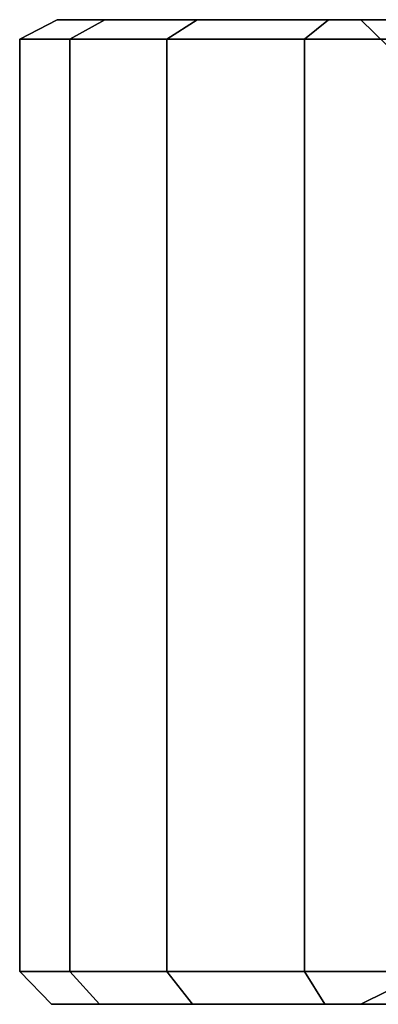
# Model space of a CAD drawing. Extents: x 0 to 64.2, y -2.2 to 30.2.
# Tile 2 of 25: x 7.7 to 10.2, y -2.2 to 4.5. Entities that reach past the tile are written whole.
import ezdxf

# ---------------------------------------------------------------- set-up
doc = ezdxf.new("R2010")
doc.units = 0
doc.header["$MEASUREMENT"] = 0
doc.layers.add('TIRES', color=19, linetype='CONTINUOUS')

msp = doc.modelspace()

# ---------------------------------------------------------------- linework, layer by layer
at = {"layer": 'TIRES', "linetype": 'CONTINUOUS'}
for points in [[(7.973088, 4.454446, 4.349162), (7.719526, 4.322042, 4.31713), (8.059172, 4.322042, 2.994297), (8.296801, 4.454446, 3.088381)], [(7.973088, 4.454446, 5.650838), (7.719526, 4.322042, 5.68287), (7.719526, 4.322042, 4.31713), (7.973088, 4.454446, 4.349162)], [(8.296801, 4.454446, 6.911619), (8.059172, 4.322042, 7.005703), (7.719526, 4.322042, 5.68287), (7.973088, 4.454446, 5.650838)], [(10.032316, 4.454446, 4.609303), (7.973088, 4.454446, 4.349162), (8.296801, 4.454446, 3.088381), (10.226641, 4.454446, 3.852458)], [(10.032316, 4.454446, 5.390697), (7.973088, 4.454446, 5.650838), (7.973088, 4.454446, 4.349162), (10.032316, 4.454446, 4.609303)], [(10.226641, 4.454446, 6.147542), (8.296801, 4.454446, 6.911619), (7.973088, 4.454446, 5.650838), (10.032316, 4.454446, 5.390697)], [(8.296801, 4.454446, 3.088381), (8.059172, 4.322042, 2.994297), (8.717122, 4.322042, 1.797489), (8.923888, 4.454446, 1.947714)], [(8.923888, 4.454446, 8.052286), (8.717122, 4.322042, 8.202511), (8.059172, 4.322042, 7.005703), (8.296801, 4.454446, 6.911619)], [(10.226641, 4.454446, 3.852458), (8.296801, 4.454446, 3.088381), (8.923888, 4.454446, 1.947714), (10.60308, 4.454446, 3.167718)], [(10.60308, 4.454446, 6.832282), (8.923888, 4.454446, 8.052286), (8.296801, 4.454446, 6.911619), (10.226641, 4.454446, 6.147542)], [(8.923888, 4.454446, 1.947714), (8.717122, 4.322042, 1.797489), (9.652036, 4.322042, 0.801908), (9.814947, 4.454446, 0.998833)], [(9.814947, 4.454446, 9.001167), (9.652036, 4.322042, 9.198092), (8.717122, 4.322042, 8.202511), (8.923888, 4.454446, 8.052286)], [(10.60308, 4.454446, 3.167718), (8.923888, 4.454446, 1.947714), (9.814947, 4.454446, 0.998833), (11.137981, 4.454446, 2.598106)], [(11.137981, 4.454446, 7.401894), (9.814947, 4.454446, 9.001167), (8.923888, 4.454446, 8.052286), (10.60308, 4.454446, 6.832282)], [(9.814947, 4.454446, 0.998833), (9.652036, 4.322042, 0.801908), (10.805169, 4.322042, 0.070107), (10.913988, 4.454446, 0.30136)], [(10.913988, 4.454446, 9.69864), (10.805169, 4.322042, 9.929893), (9.652036, 4.322042, 9.198092), (9.814947, 4.454446, 9.001167)], [(11.137981, 4.454446, 2.598106), (9.814947, 4.454446, 0.998833), (10.913988, 4.454446, 0.30136), (11.797733, 4.454446, 2.179415)], [(11.797733, 4.454446, 7.820585), (10.913988, 4.454446, 9.69864), (9.814947, 4.454446, 9.001167), (11.137981, 4.454446, 7.401894)], [(10.212883, 4.279484, 4.632114), (10.032316, 4.454446, 4.609303), (10.226641, 4.454446, 3.852458), (10.395862, 4.279484, 3.919458)], [(10.212883, 4.279484, 5.367886), (10.032316, 4.454446, 5.390697), (10.032316, 4.454446, 4.609303), (10.212883, 4.279484, 4.632114)], [(10.395862, 4.279484, 6.080542), (10.226641, 4.454446, 6.147542), (10.032316, 4.454446, 5.390697), (10.212883, 4.279484, 5.367886)], [(8.059172, 4.322042, 7.005703), (8.059172, -2.000245, 7.005703), (7.719526, -2.000245, 5.68287), (7.719526, 4.322042, 5.68287)], [(7.719526, 4.322042, 5.68287), (7.719526, -2.000245, 5.68287), (7.719526, -2.000245, 4.31713), (7.719526, 4.322042, 4.31713)], [(7.719526, 4.322042, 4.31713), (7.719526, -2.000245, 4.31713), (8.059172, -2.000245, 2.994297), (8.059172, 4.322042, 2.994297)], [(8.717122, 4.322042, 8.202511), (8.717122, -2.000245, 8.202511), (8.059172, -2.000245, 7.005703), (8.059172, 4.322042, 7.005703)], [(8.059172, 4.322042, 2.994297), (8.059172, -2.000245, 2.994297), (8.717122, -2.000245, 1.797489), (8.717122, 4.322042, 1.797489)], [(9.652036, 4.322042, 9.198092), (9.652036, -2.000245, 9.198092), (8.717122, -2.000245, 8.202511), (8.717122, 4.322042, 8.202511)], [(8.717122, 4.322042, 1.797489), (8.717122, -2.000245, 1.797489), (9.652036, -2.000245, 0.801908), (9.652036, 4.322042, 0.801908)], [(10.805169, 4.322042, 9.929893), (10.805169, -2.000245, 9.929893), (9.652036, -2.000245, 9.198092), (9.652036, 4.322042, 9.198092)], [(9.652036, 4.322042, 0.801908), (9.652036, -2.000245, 0.801908), (10.805169, -2.000245, 0.070107), (10.805169, 4.322042, 0.070107)], [(8.059172, -2.000245, 7.005703), (8.260797, -2.222494, 6.925874), (7.934669, -2.222494, 5.655691), (7.719526, -2.000245, 5.68287)], [(7.719526, -2.000245, 5.68287), (7.934669, -2.222494, 5.655691), (7.934669, -2.222494, 4.344309), (7.719526, -2.000245, 4.31713)], [(7.719526, -2.000245, 4.31713), (7.934669, -2.222494, 4.344309), (8.260797, -2.222494, 3.074126), (8.059172, -2.000245, 2.994297)], [(8.717122, -2.000245, 8.202511), (8.89256, -2.222494, 8.075048), (8.260797, -2.222494, 6.925874), (8.059172, -2.000245, 7.005703)], [(8.059172, -2.000245, 2.994297), (8.260797, -2.222494, 3.074126), (8.89256, -2.222494, 1.924952), (8.717122, -2.000245, 1.797489)], [(9.652036, -2.000245, 9.198092), (9.790263, -2.222494, 9.031004), (8.89256, -2.222494, 8.075048), (8.717122, -2.000245, 8.202511)], [(8.717122, -2.000245, 1.797489), (8.89256, -2.222494, 1.924952), (9.790263, -2.222494, 0.968996), (9.652036, -2.000245, 0.801908)], [(10.805169, -2.000245, 9.929893), (10.8975, -2.222494, 9.733678), (9.790263, -2.222494, 9.031004), (9.652036, -2.000245, 9.198092)], [(9.652036, -2.000245, 0.801908), (9.790263, -2.222494, 0.968996), (10.8975, -2.222494, 0.266322), (10.805169, -2.000245, 0.070107)], [(10.226641, -2.222494, 6.147542), (10.395862, -2.132649, 6.080542), (10.212883, -2.132649, 5.367886), (10.032316, -2.222494, 5.390697)], [(10.032316, -2.222494, 5.390697), (10.212883, -2.132649, 5.367886), (10.212883, -2.132649, 4.632114), (10.032316, -2.222494, 4.609303)], [(10.032316, -2.222494, 4.609303), (10.212883, -2.132649, 4.632114), (10.395862, -2.132649, 3.919458), (10.226641, -2.222494, 3.852458)], [(8.260797, -2.222494, 6.925874), (10.226641, -2.222494, 6.147542), (10.032316, -2.222494, 5.390697), (7.934669, -2.222494, 5.655691)], [(7.934669, -2.222494, 5.655691), (10.032316, -2.222494, 5.390697), (10.032316, -2.222494, 4.609303), (7.934669, -2.222494, 4.344309)], [(7.934669, -2.222494, 4.344309), (10.032316, -2.222494, 4.609303), (10.226641, -2.222494, 3.852458), (8.260797, -2.222494, 3.074126)], [(8.89256, -2.222494, 8.075048), (10.60308, -2.222494, 6.832282), (10.226641, -2.222494, 6.147542), (8.260797, -2.222494, 6.925874)], [(8.260797, -2.222494, 3.074126), (10.226641, -2.222494, 3.852458), (10.60308, -2.222494, 3.167718), (8.89256, -2.222494, 1.924952)], [(9.790263, -2.222494, 9.031004), (11.137981, -2.222494, 7.401894), (10.60308, -2.222494, 6.832282), (8.89256, -2.222494, 8.075048)], [(8.89256, -2.222494, 1.924952), (10.60308, -2.222494, 3.167718), (11.137981, -2.222494, 2.598106), (9.790263, -2.222494, 0.968996)], [(10.8975, -2.222494, 9.733678), (11.797733, -2.222494, 7.820585), (11.137981, -2.222494, 7.401894), (9.790263, -2.222494, 9.031004)], [(9.790263, -2.222494, 0.968996), (11.137981, -2.222494, 2.598106), (11.797733, -2.222494, 2.179415), (10.8975, -2.222494, 0.266322)]]:
    msp.add_3dface(points, dxfattribs=at)

doc.saveas('drawing.dxf')
